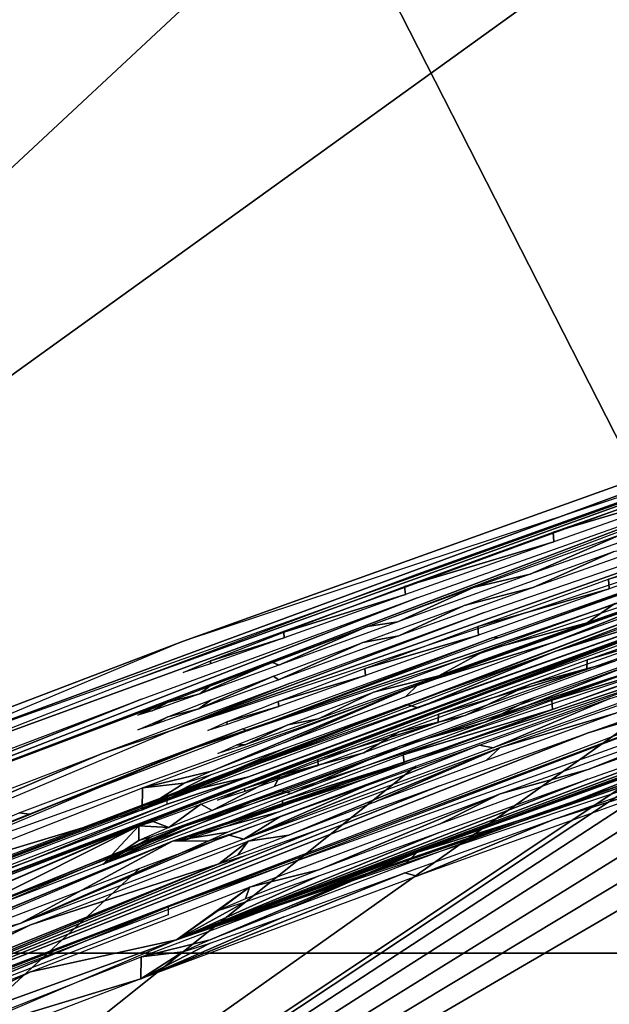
# Model space of a CAD drawing. Header units: millimetres. Extents: x -100 to 100, y -100 to 100.
# Tile 48 of 104: x -8.447 to -7.879, y 21.751 to 22.7. Entities that reach past the tile are written whole.
import ezdxf

# ---------------------------------------------------------------- set-up
doc = ezdxf.new("R2010")
doc.units = ezdxf.units.MM
doc.header["$LTSCALE"] = 52.148148
for name, color, linetype in [('173', 7, 'CONTINUOUS'), ('174', 7, 'CONTINUOUS'), ('175', 7, 'CONTINUOUS'), ('176', 7, 'CONTINUOUS'), ('177', 7, 'CONTINUOUS'), ('208', 7, 'CONTINUOUS'), ('209', 7, 'CONTINUOUS'), ('210', 7, 'CONTINUOUS'), ('211', 7, 'CONTINUOUS'), ('212', 7, 'CONTINUOUS'), ('213', 7, 'CONTINUOUS'), ('214', 7, 'CONTINUOUS'), ('215', 7, 'CONTINUOUS'), ('346', 7, 'CONTINUOUS'), ('65', 7, 'CONTINUOUS'), ('68', 7, 'CONTINUOUS'), ('83', 7, 'CONTINUOUS'), ('94', 7, 'CONTINUOUS'), ('98', 7, 'CONTINUOUS')]:
    doc.layers.add(name, color=color, linetype=linetype)

msp = doc.modelspace()

# ---------------------------------------------------------------- linework, layer by layer
at = {"layer": '173', "color": 251, "linetype": 'Continuous', "true_color": 0x4c4c4c}
for points in [[(-7.93339, 22.20591, -144.11958), (-7.76229, 22.26658, -144.08993), (-7.76236, 22.25668, -145.15785), (-7.93339, 22.20591, -144.11958)], [(-7.93262, 22.19685, -145.12692), (-7.93339, 22.20591, -144.11958), (-7.76236, 22.25668, -145.15785), (-7.93262, 22.19685, -145.12692)], [(-8.0766, 22.15353, -144.19412), (-7.93339, 22.20591, -144.11958), (-7.93262, 22.19685, -145.12692), (-8.0766, 22.15353, -144.19412)], [(-8.07567, 22.14591, -145.05094), (-8.0766, 22.15353, -144.19412), (-7.93262, 22.19685, -145.12692), (-8.07567, 22.14591, -145.05094)], [(-8.19282, 22.1097, -144.31445), (-8.0766, 22.15353, -144.19412), (-8.07567, 22.14591, -145.05094), (-8.19282, 22.1097, -144.31445)], [(-8.19244, 22.10412, -144.92896), (-8.19282, 22.1097, -144.31445), (-8.07567, 22.14591, -145.05094), (-8.19244, 22.10412, -144.92896)], [(-8.26357, 22.08203, -144.45684), (-8.19282, 22.1097, -144.31445), (-8.19244, 22.10412, -144.92896), (-8.26357, 22.08203, -144.45684)], [(-8.26349, 22.07899, -144.78636), (-8.26357, 22.08203, -144.45684), (-8.19244, 22.10412, -144.92896), (-8.26349, 22.07899, -144.78636)], [(-8.28973, 22.07068, -144.62218), (-8.26357, 22.08203, -144.45684), (-8.26349, 22.07899, -144.78636), (-8.28973, 22.07068, -144.62218)]]:
    msp.add_3dface(points, dxfattribs=at)
at = {"layer": '174', "color": 251, "linetype": 'Continuous', "true_color": 0x4c4c4c}
for points in [[(-7.90051, 22.11846, -154.82357), (-7.87389, 22.13732, -153.81317), (-7.72918, 22.17863, -154.85448), (-7.90051, 22.11846, -154.82357)], [(-7.99873, 22.09203, -153.8653), (-7.87389, 22.13732, -153.81317), (-7.90051, 22.11846, -154.82357), (-7.99873, 22.09203, -153.8653)], [(-8.04366, 22.06751, -154.74822), (-7.99873, 22.09203, -153.8653), (-7.90051, 22.11846, -154.82357), (-8.04366, 22.06751, -154.74822)], [(-8.10652, 22.05191, -153.95146), (-7.99873, 22.09203, -153.8653), (-8.04366, 22.06751, -154.74822), (-8.10652, 22.05191, -153.95146)], [(-8.15951, 22.02606, -154.62754), (-8.10652, 22.05191, -153.95146), (-8.04366, 22.06751, -154.74822), (-8.15951, 22.02606, -154.62754)], [(-8.18903, 22.02038, -154.06065), (-8.10652, 22.05191, -153.95146), (-8.15951, 22.02606, -154.62754), (-8.18903, 22.02038, -154.06065)], [(-8.23019, 22.00108, -154.4847), (-8.18903, 22.02038, -154.06065), (-8.15951, 22.02606, -154.62754), (-8.23019, 22.00108, -154.4847)], [(-8.23809, 22.00094, -154.18188), (-8.18903, 22.02038, -154.06065), (-8.23019, 22.00108, -154.4847), (-8.23809, 22.00094, -154.18188)], [(-8.25655, 21.99275, -154.31882), (-8.23809, 22.00094, -154.18188), (-8.23019, 22.00108, -154.4847), (-8.25655, 21.99275, -154.31882)]]:
    msp.add_3dface(points, dxfattribs=at)
at = {"layer": '175', "color": 251, "linetype": 'Continuous', "true_color": 0x4c4c4c}
for points in [[(-7.87992, 22.16076, -151.05061), (-7.73375, 22.2124, -151.02846), (-7.73382, 22.20255, -152.09152), (-7.87992, 22.16076, -151.05061)], [(-7.87952, 22.15147, -152.06871), (-7.87992, 22.16076, -151.05061), (-7.73382, 22.20255, -152.09152), (-7.87952, 22.15147, -152.06871)], [(-8.00599, 22.11504, -151.10313), (-7.87992, 22.16076, -151.05061), (-7.87952, 22.15147, -152.06871), (-8.00599, 22.11504, -151.10313)], [(-8.00533, 22.10681, -152.01538), (-8.00599, 22.11504, -151.10313), (-7.87952, 22.15147, -152.06871), (-8.00533, 22.10681, -152.01538)], [(-8.1149, 22.0745, -151.18983), (-8.00599, 22.11504, -151.10313), (-8.00533, 22.10681, -152.01538), (-8.1149, 22.0745, -151.18983)], [(-8.11424, 22.06788, -151.92782), (-8.1149, 22.0745, -151.18983), (-8.00533, 22.10681, -152.01538), (-8.11424, 22.06788, -151.92782)], [(-8.19824, 22.04267, -151.29928), (-8.1149, 22.0745, -151.18983), (-8.11424, 22.06788, -151.92782), (-8.19824, 22.04267, -151.29928)], [(-8.19776, 22.03803, -151.81712), (-8.19824, 22.04267, -151.29928), (-8.11424, 22.06788, -151.92782), (-8.19776, 22.03803, -151.81712)], [(-8.24764, 22.0231, -151.42001), (-8.19824, 22.04267, -151.29928), (-8.19776, 22.03803, -151.81712), (-8.24764, 22.0231, -151.42001)], [(-8.24737, 22.02065, -151.69436), (-8.24764, 22.0231, -151.42001), (-8.19776, 22.03803, -151.81712), (-8.24737, 22.02065, -151.69436)], [(-8.26603, 22.01494, -151.55585), (-8.24764, 22.0231, -151.42001), (-8.24737, 22.02065, -151.69436), (-8.26603, 22.01494, -151.55585)]]:
    msp.add_3dface(points, dxfattribs=at)
at = {"layer": '176', "color": 251, "linetype": 'Continuous', "true_color": 0x4c4c4c}
for points in [[(-7.90057, 22.08309, -158.63825), (-7.72945, 22.14384, -158.60859), (-7.72953, 22.13394, -159.67651), (-7.90057, 22.08309, -158.63825)], [(-7.90088, 22.07365, -159.64559), (-7.90057, 22.08309, -158.63825), (-7.72953, 22.13394, -159.67651), (-7.90088, 22.07365, -159.64559)], [(-8.04378, 22.03064, -158.71279), (-7.90057, 22.08309, -158.63825), (-7.90088, 22.07365, -159.64559), (-8.04378, 22.03064, -158.71279)], [(-8.04403, 22.02258, -159.57023), (-8.04378, 22.03064, -158.71279), (-7.90088, 22.07365, -159.64559), (-8.04403, 22.02258, -159.57023)], [(-8.15999, 21.98674, -158.83312), (-8.04378, 22.03064, -158.71279), (-8.04403, 22.02258, -159.57023), (-8.15999, 21.98674, -158.83312)], [(-8.15987, 21.98105, -159.44954), (-8.15999, 21.98674, -158.83312), (-8.04403, 22.02258, -159.57023), (-8.15987, 21.98105, -159.44954)], [(-8.23073, 21.95903, -158.97551), (-8.15999, 21.98674, -158.83312), (-8.15987, 21.98105, -159.44954), (-8.23073, 21.95903, -158.97551)], [(-8.23054, 21.95601, -159.3067), (-8.23073, 21.95903, -158.97551), (-8.15987, 21.98105, -159.44954), (-8.23054, 21.95601, -159.3067)], [(-8.25689, 21.94767, -159.14084), (-8.23073, 21.95903, -158.97551), (-8.23054, 21.95601, -159.3067), (-8.25689, 21.94767, -159.14084)]]:
    msp.add_3dface(points, dxfattribs=at)
at = {"layer": '177', "color": 251, "linetype": 'Continuous', "true_color": 0x4c4c4c}
for points in [[(-7.9347, 22.04419, -161.51275), (-7.76353, 22.10533, -161.48307), (-7.76361, 22.09543, -162.55098), (-7.9347, 22.04419, -161.51275)], [(-7.93393, 22.03513, -162.52002), (-7.9347, 22.04419, -161.51275), (-7.76361, 22.09543, -162.55098), (-7.93393, 22.03513, -162.52002)], [(-8.07793, 21.99142, -161.58732), (-7.9347, 22.04419, -161.51275), (-7.93393, 22.03513, -162.52002), (-8.07793, 21.99142, -161.58732)], [(-8.07699, 21.9838, -162.44401), (-8.07793, 21.99142, -161.58732), (-7.93393, 22.03513, -162.52002), (-8.07699, 21.9838, -162.44401)], [(-8.19411, 21.94727, -161.70767), (-8.07793, 21.99142, -161.58732), (-8.07699, 21.9838, -162.44401), (-8.19411, 21.94727, -161.70767)], [(-8.19373, 21.94169, -162.32199), (-8.19411, 21.94727, -161.70767), (-8.07699, 21.9838, -162.44401), (-8.19373, 21.94169, -162.32199)], [(-8.26483, 21.91941, -161.85003), (-8.19411, 21.94727, -161.70767), (-8.19373, 21.94169, -162.32199), (-8.26483, 21.91941, -161.85003)], [(-8.26475, 21.91637, -162.17941), (-8.26483, 21.91941, -161.85003), (-8.19373, 21.94169, -162.32199), (-8.26475, 21.91637, -162.17941)], [(-8.29095, 21.908, -162.01531), (-8.26483, 21.91941, -161.85003), (-8.26475, 21.91637, -162.17941), (-8.29095, 21.908, -162.01531)]]:
    msp.add_3dface(points, dxfattribs=at)
at = {"layer": '208', "color": 251, "linetype": 'Continuous', "true_color": 0x4c4c4c}
for points in [[(-7.76131, 22.16777, -143.35603), (-7.9325, 22.10002, -144.11868), (-8.06322, 22.05937, -143.39666), (-7.76131, 22.16777, -143.35603)], [(-7.76137, 22.16097, -144.08901), (-7.9325, 22.10002, -144.11868), (-7.76131, 22.16777, -143.35603), (-7.76137, 22.16097, -144.08901)], [(-7.93173, 22.09095, -145.12598), (-7.76144, 22.15107, -145.15692), (-7.76149, 22.14428, -145.8899), (-7.93173, 22.09095, -145.12598)], [(-8.06347, 22.03651, -145.84731), (-7.93173, 22.09095, -145.12598), (-7.76149, 22.14428, -145.8899), (-8.06347, 22.03651, -145.84731)], [(-7.9325, 22.10002, -144.11868), (-8.07572, 22.04739, -144.19323), (-8.06322, 22.05937, -143.39666), (-7.9325, 22.10002, -144.11868)], [(-8.07479, 22.03977, -145.04998), (-7.93173, 22.09095, -145.12598), (-8.06347, 22.03651, -145.84731), (-8.07479, 22.03977, -145.04998)], [(-8.06322, 22.05937, -143.39666), (-8.26265, 21.97557, -144.45594), (-8.32893, 21.95955, -143.49055), (-8.06322, 22.05937, -143.39666)], [(-8.19192, 22.00336, -144.31357), (-8.26265, 21.97557, -144.45594), (-8.06322, 22.05937, -143.39666), (-8.19192, 22.00336, -144.31357)], [(-8.07572, 22.04739, -144.19323), (-8.19192, 22.00336, -144.31357), (-8.06322, 22.05937, -143.39666), (-8.07572, 22.04739, -144.19323)], [(-8.19154, 21.99778, -144.92798), (-8.07479, 22.03977, -145.04998), (-8.3292, 21.93834, -145.75163), (-8.19154, 21.99778, -144.92798)], [(-8.3292, 21.93834, -145.75163), (-8.07479, 22.03977, -145.04998), (-8.06347, 22.03651, -145.84731), (-8.3292, 21.93834, -145.75163)], [(-8.26258, 21.97253, -144.78539), (-8.19154, 21.99778, -144.92798), (-8.3292, 21.93834, -145.75163), (-8.26258, 21.97253, -144.78539)], [(-8.2888, 21.96418, -144.62125), (-8.26258, 21.97253, -144.78539), (-8.3292, 21.93834, -145.75163), (-8.2888, 21.96418, -144.62125)], [(-8.26265, 21.97557, -144.45594), (-8.2888, 21.96418, -144.62125), (-8.32893, 21.95955, -143.49055), (-8.26265, 21.97557, -144.45594)], [(-8.32893, 21.95955, -143.49055), (-8.3292, 21.93834, -145.75163), (-8.56191, 21.86835, -143.64177), (-8.32893, 21.95955, -143.49055)], [(-8.2888, 21.96418, -144.62125), (-8.3292, 21.93834, -145.75163), (-8.32893, 21.95955, -143.49055), (-8.2888, 21.96418, -144.62125)], [(-8.3292, 21.93834, -145.75163), (-8.56216, 21.8499, -145.59874), (-8.56191, 21.86835, -143.64177), (-8.3292, 21.93834, -145.75163)]]:
    msp.add_3dface(points, dxfattribs=at)
at = {"layer": '209', "color": 251, "linetype": 'Continuous', "true_color": 0x4c4c4c}
for points in [[(-7.72813, 22.08986, -153.0381), (-7.873, 22.03147, -153.81227), (-7.98442, 21.99833, -153.0585), (-7.72813, 22.08986, -153.0381)], [(-7.89962, 22.01257, -154.82263), (-7.72826, 22.07303, -154.85356), (-7.73946, 22.06121, -155.70785), (-7.89962, 22.01257, -154.82263)], [(-8.92808, 21.60757, -155.7038), (-7.89962, 22.01257, -154.82263), (-7.73946, 22.06121, -155.70785), (-8.92808, 21.60757, -155.7038)], [(-7.873, 22.03147, -153.81227), (-7.99785, 21.98597, -153.8644), (-7.98442, 21.99833, -153.0585), (-7.873, 22.03147, -153.81227)], [(-8.04278, 21.96137, -154.74726), (-7.89962, 22.01257, -154.82263), (-8.92808, 21.60757, -155.7038), (-8.04278, 21.96137, -154.74726)], [(-7.98442, 21.99833, -153.0585), (-8.18813, 21.914, -154.05977), (-8.22726, 21.90808, -153.1217), (-7.98442, 21.99833, -153.0585)], [(-8.10563, 21.94566, -153.95057), (-8.18813, 21.914, -154.05977), (-7.98442, 21.99833, -153.0585), (-8.10563, 21.94566, -153.95057)], [(-7.99785, 21.98597, -153.8644), (-8.10563, 21.94566, -153.95057), (-7.98442, 21.99833, -153.0585), (-7.99785, 21.98597, -153.8644)], [(-8.15861, 21.91973, -154.62657), (-8.04278, 21.96137, -154.74726), (-8.92808, 21.60757, -155.7038), (-8.15861, 21.91973, -154.62657)], [(-8.22928, 21.89463, -154.48374), (-8.15861, 21.91973, -154.62657), (-8.92808, 21.60757, -155.7038), (-8.22928, 21.89463, -154.48374)], [(-8.18813, 21.914, -154.05977), (-8.23718, 21.89448, -154.18099), (-8.22726, 21.90808, -153.1217), (-8.18813, 21.914, -154.05977)], [(-8.22726, 21.90808, -153.1217), (-8.25562, 21.88626, -154.31789), (-8.43684, 21.8273, -153.22087), (-8.22726, 21.90808, -153.1217)], [(-8.23718, 21.89448, -154.18099), (-8.25562, 21.88626, -154.31789), (-8.22726, 21.90808, -153.1217), (-8.23718, 21.89448, -154.18099)], [(-8.25562, 21.88626, -154.31789), (-8.22928, 21.89463, -154.48374), (-8.92808, 21.60757, -155.7038), (-8.25562, 21.88626, -154.31789)], [(-8.58461, 21.75345, -154.94294), (-8.25562, 21.88626, -154.31789), (-8.92808, 21.60757, -155.7038), (-8.58461, 21.75345, -154.94294)], [(-8.43684, 21.8273, -153.22087), (-8.25562, 21.88626, -154.31789), (-8.58461, 21.75345, -154.94294), (-8.43684, 21.8273, -153.22087)], [(-8.6232, 21.75304, -153.36035), (-8.43684, 21.8273, -153.22087), (-8.58461, 21.75345, -154.94294), (-8.6232, 21.75304, -153.36035)]]:
    msp.add_3dface(points, dxfattribs=at)
at = {"layer": '210', "color": 251, "linetype": 'Continuous', "true_color": 0x4c4c4c}
for points in [[(-6.53237, 22.49848, -150.1815), (-8.00511, 22.00898, -151.10223), (-8.30025, 21.90802, -150.17622), (-6.53237, 22.49848, -150.1815)], [(-7.87903, 22.05492, -151.0497), (-8.00511, 22.00898, -151.10223), (-6.53237, 22.49848, -150.1815), (-7.87903, 22.05492, -151.0497)], [(-7.99105, 21.99807, -152.8276), (-7.87863, 22.04563, -152.06778), (-7.73293, 22.08994, -152.84785), (-7.99105, 21.99807, -152.8276)], [(-8.00445, 22.00075, -152.01442), (-7.87863, 22.04563, -152.06778), (-7.99105, 21.99807, -152.8276), (-8.00445, 22.00075, -152.01442)], [(-8.00511, 22.00898, -151.10223), (-8.11401, 21.96826, -151.18895), (-8.30025, 21.90802, -150.17622), (-8.00511, 22.00898, -151.10223)], [(-8.11336, 21.96164, -151.92685), (-8.00445, 22.00075, -152.01442), (-8.23132, 21.9099, -152.76371), (-8.11336, 21.96164, -151.92685)], [(-8.23132, 21.9099, -152.76371), (-8.00445, 22.00075, -152.01442), (-7.99105, 21.99807, -152.8276), (-8.23132, 21.9099, -152.76371)], [(-8.11401, 21.96826, -151.18895), (-8.19734, 21.93628, -151.2984), (-8.30025, 21.90802, -150.17622), (-8.11401, 21.96826, -151.18895)], [(-8.19685, 21.93164, -151.81614), (-8.11336, 21.96164, -151.92685), (-8.23132, 21.9099, -152.76371), (-8.19685, 21.93164, -151.81614)], [(-8.19734, 21.93628, -151.2984), (-8.24673, 21.91664, -151.41911), (-8.30025, 21.90802, -150.17622), (-8.19734, 21.93628, -151.2984)], [(-8.24645, 21.91418, -151.6934), (-8.19685, 21.93164, -151.81614), (-8.23132, 21.9099, -152.76371), (-8.24645, 21.91418, -151.6934)], [(-8.2651, 21.90845, -151.55492), (-8.24645, 21.91418, -151.6934), (-8.44686, 21.82866, -152.66107), (-8.2651, 21.90845, -151.55492)], [(-8.44686, 21.82866, -152.66107), (-8.24645, 21.91418, -151.6934), (-8.23132, 21.9099, -152.76371), (-8.44686, 21.82866, -152.66107)], [(-8.24673, 21.91664, -151.41911), (-8.2651, 21.90845, -151.55492), (-8.30025, 21.90802, -150.17622), (-8.24673, 21.91664, -151.41911)], [(-10.0156, 21.17891, -150.16972), (-8.30025, 21.90802, -150.17622), (-9.30754, 21.49217, -150.93953), (-10.0156, 21.17891, -150.16972)], [(-9.30754, 21.49217, -150.93953), (-8.30025, 21.90802, -150.17622), (-8.58917, 21.78919, -150.94218), (-9.30754, 21.49217, -150.93953)], [(-8.58917, 21.78919, -150.94218), (-8.30025, 21.90802, -150.17622), (-8.44686, 21.82866, -152.66107), (-8.58917, 21.78919, -150.94218)], [(-8.30025, 21.90802, -150.17622), (-8.2651, 21.90845, -151.55492), (-8.44686, 21.82866, -152.66107), (-8.30025, 21.90802, -150.17622)], [(-8.63161, 21.75757, -152.52318), (-8.58917, 21.78919, -150.94218), (-8.44686, 21.82866, -152.66107), (-8.63161, 21.75757, -152.52318)]]:
    msp.add_3dface(points, dxfattribs=at)
at = {"layer": '211', "color": 251, "linetype": 'Continuous', "true_color": 0x4c4c4c}
for points in [[(-6.52828, 22.40568, -160.52366), (-8.29635, 21.81296, -160.51835), (-6.69786, 22.36251, -159.76111), (-6.52828, 22.40568, -160.52366)], [(-6.69786, 22.36251, -159.76111), (-8.29635, 21.81296, -160.51835), (-6.86711, 22.31113, -159.76065), (-6.69786, 22.36251, -159.76111)], [(-8.29635, 21.81296, -160.51835), (-7.29404, 22.17806, -159.45195), (-6.86711, 22.31113, -159.76065), (-8.29635, 21.81296, -160.51835)], [(-7.41057, 22.13829, -159.57159), (-7.29404, 22.17806, -159.45195), (-8.29635, 21.81296, -160.51835), (-7.41057, 22.13829, -159.57159)], [(-7.55528, 22.08864, -159.64585), (-7.41057, 22.13829, -159.57159), (-8.29635, 21.81296, -160.51835), (-7.55528, 22.08864, -159.64585)], [(-7.72861, 22.02832, -159.67558), (-7.55528, 22.08864, -159.64585), (-8.29635, 21.81296, -160.51835), (-7.72861, 22.02832, -159.67558)], [(-7.72848, 22.04524, -157.85042), (-7.89967, 21.97718, -158.63734), (-7.98453, 21.95361, -157.87075), (-7.72848, 22.04524, -157.85042)], [(-7.72853, 22.03822, -158.60767), (-7.89967, 21.97718, -158.63734), (-7.72848, 22.04524, -157.85042), (-7.72853, 22.03822, -158.60767)], [(-7.89999, 21.96773, -159.64465), (-7.72861, 22.02832, -159.67558), (-8.29635, 21.81296, -160.51835), (-7.89999, 21.96773, -159.64465)], [(-7.89967, 21.97718, -158.63734), (-8.0429, 21.92448, -158.7119), (-7.98453, 21.95361, -157.87075), (-7.89967, 21.97718, -158.63734)], [(-8.04315, 21.91642, -159.56927), (-7.89999, 21.96773, -159.64465), (-8.29635, 21.81296, -160.51835), (-8.04315, 21.91642, -159.56927)], [(-7.98453, 21.95361, -157.87075), (-8.15909, 21.88038, -158.83224), (-8.22606, 21.86367, -157.93347), (-7.98453, 21.95361, -157.87075)], [(-8.0429, 21.92448, -158.7119), (-8.15909, 21.88038, -158.83224), (-7.98453, 21.95361, -157.87075), (-8.0429, 21.92448, -158.7119)], [(-8.15898, 21.87468, -159.44856), (-8.04315, 21.91642, -159.56927), (-8.29635, 21.81296, -160.51835), (-8.15898, 21.87468, -159.44856)], [(-8.22963, 21.84953, -159.30573), (-8.15898, 21.87468, -159.44856), (-8.29635, 21.81296, -160.51835), (-8.22963, 21.84953, -159.30573)], [(-8.15909, 21.88038, -158.83224), (-8.22982, 21.85255, -158.9746), (-8.22606, 21.86367, -157.93347), (-8.15909, 21.88038, -158.83224)], [(-8.43689, 21.78226, -158.03306), (-8.22606, 21.86367, -157.93347), (-8.29635, 21.81296, -160.51835), (-8.43689, 21.78226, -158.03306)], [(-8.22606, 21.86367, -157.93347), (-8.25596, 21.84115, -159.13989), (-8.29635, 21.81296, -160.51835), (-8.22606, 21.86367, -157.93347)], [(-8.22982, 21.85255, -158.9746), (-8.25596, 21.84115, -159.13989), (-8.22606, 21.86367, -157.93347), (-8.22982, 21.85255, -158.9746)], [(-8.25596, 21.84115, -159.13989), (-8.22963, 21.84953, -159.30573), (-8.29635, 21.81296, -160.51835), (-8.25596, 21.84115, -159.13989)], [(-10.01147, 21.08099, -160.51183), (-8.58495, 21.70816, -159.75525), (-8.29635, 21.81296, -160.51835), (-10.01147, 21.08099, -160.51183)], [(-8.58495, 21.70816, -159.75525), (-8.43689, 21.78226, -158.03306), (-8.29635, 21.81296, -160.51835), (-8.58495, 21.70816, -159.75525)], [(-8.62354, 21.70773, -158.17266), (-8.43689, 21.78226, -158.03306), (-8.58495, 21.70816, -159.75525), (-8.62354, 21.70773, -158.17266)]]:
    msp.add_3dface(points, dxfattribs=at)
at = {"layer": '212', "color": 251, "linetype": 'Continuous', "true_color": 0x4c4c4c}
for points in [[(-7.76255, 22.00645, -160.74917), (-7.93381, 21.93821, -161.51184), (-8.06461, 21.89718, -160.78986), (-7.76255, 22.00645, -160.74917)], [(-7.76261, 21.99964, -161.48215), (-7.93381, 21.93821, -161.51184), (-7.76255, 22.00645, -160.74917), (-7.76261, 21.99964, -161.48215)], [(-7.93304, 21.92914, -162.51908), (-7.76268, 21.98973, -162.55006), (-7.76273, 21.98293, -163.28304), (-7.93304, 21.92914, -162.51908)], [(-8.06485, 21.8743, -163.24037), (-7.93304, 21.92914, -162.51908), (-7.76273, 21.98293, -163.28304), (-8.06485, 21.8743, -163.24037)], [(-7.93381, 21.93821, -161.51184), (-8.07705, 21.88518, -161.58642), (-8.06461, 21.89718, -160.78986), (-7.93381, 21.93821, -161.51184)], [(-8.07611, 21.87756, -162.44305), (-7.93304, 21.92914, -162.51908), (-8.06485, 21.8743, -163.24037), (-8.07611, 21.87756, -162.44305)], [(-8.06461, 21.89718, -160.78986), (-8.26391, 21.81286, -161.84914), (-8.33039, 21.79657, -160.8838), (-8.06461, 21.89718, -160.78986)], [(-8.19321, 21.84084, -161.70679), (-8.26391, 21.81286, -161.84914), (-8.06461, 21.89718, -160.78986), (-8.19321, 21.84084, -161.70679)], [(-8.07705, 21.88518, -161.58642), (-8.19321, 21.84084, -161.70679), (-8.06461, 21.89718, -160.78986), (-8.07705, 21.88518, -161.58642)], [(-8.19283, 21.83525, -162.32102), (-8.07611, 21.87756, -162.44305), (-8.33064, 21.77535, -163.14463), (-8.19283, 21.83525, -162.32102)], [(-8.33064, 21.77535, -163.14463), (-8.07611, 21.87756, -162.44305), (-8.06485, 21.8743, -163.24037), (-8.33064, 21.77535, -163.14463)], [(-8.26384, 21.80981, -162.17845), (-8.19283, 21.83525, -162.32102), (-8.33064, 21.77535, -163.14463), (-8.26384, 21.80981, -162.17845)], [(-8.29002, 21.8014, -162.01438), (-8.26384, 21.80981, -162.17845), (-8.33064, 21.77535, -163.14463), (-8.29002, 21.8014, -162.01438)], [(-8.26391, 21.81286, -161.84914), (-8.29002, 21.8014, -162.01438), (-8.33039, 21.79657, -160.8838), (-8.26391, 21.81286, -161.84914)], [(-8.29002, 21.8014, -162.01438), (-8.33064, 21.77535, -163.14463), (-8.33039, 21.79657, -160.8838), (-8.29002, 21.8014, -162.01438)], [(-8.33039, 21.79657, -160.8838), (-8.33064, 21.77535, -163.14463), (-8.56337, 21.70468, -161.03508), (-8.33039, 21.79657, -160.8838)], [(-8.33064, 21.77535, -163.14463), (-8.56361, 21.68623, -162.99168), (-8.56337, 21.70468, -161.03508), (-8.33064, 21.77535, -163.14463)]]:
    msp.add_3dface(points, dxfattribs=at)
at = {"layer": '213', "color": 251, "linetype": 'Continuous', "true_color": 0x4c4c4c}
for points in [[(-8.30417, 21.8449, -156.7797), (-7.72979, 22.06149, -156.04374), (-7.41727, 22.16172, -156.78253), (-8.30417, 21.8449, -156.7797)], [(-8.91843, 21.60839, -156.0397), (-7.72979, 22.06149, -156.04374), (-8.30417, 21.8449, -156.7797), (-8.91843, 21.60839, -156.0397)], [(-8.61224, 21.71741, -157.61841), (-8.91843, 21.60839, -156.0397), (-8.30417, 21.8449, -156.7797), (-8.61224, 21.71741, -157.61841)], [(-8.30423, 21.83704, -157.61947), (-8.61224, 21.71741, -157.61841), (-8.30417, 21.8449, -156.7797), (-8.30423, 21.83704, -157.61947)]]:
    msp.add_3dface(points, dxfattribs=at)
at = {"layer": '214', "color": 251, "linetype": 'Continuous', "true_color": 0x4c4c4c}
for points in [[(-7.26476, 22.27562, -149.87274), (-7.99888, 22.02268, -149.87048), (-7.81495, 22.0954, -149.13809), (-7.26476, 22.27562, -149.87274)], [(-8.91773, 21.70239, -146.11019), (-7.73137, 22.15274, -146.11421), (-8.74394, 21.76604, -146.84865), (-8.91773, 21.70239, -146.11019)], [(-8.74394, 21.76604, -146.84865), (-7.73137, 22.15274, -146.11421), (-8.56953, 21.83529, -146.84927), (-8.74394, 21.76604, -146.84865)], [(-8.56953, 21.83529, -146.84927), (-7.73137, 22.15274, -146.11421), (-8.30348, 21.93553, -147.09775), (-8.56953, 21.83529, -146.84927)], [(-8.30348, 21.93553, -147.09775), (-7.73137, 22.15274, -146.11421), (-8.26275, 21.95155, -147.02793), (-8.30348, 21.93553, -147.09775)], [(-8.26275, 21.95155, -147.02793), (-7.73137, 22.15274, -146.11421), (-8.20301, 21.97448, -146.9703), (-8.26275, 21.95155, -147.02793)], [(-8.20301, 21.97448, -146.9703), (-7.73137, 22.15274, -146.11421), (-8.11169, 22.00885, -146.91778), (-8.20301, 21.97448, -146.9703)], [(-8.11169, 22.00885, -146.91778), (-7.73137, 22.15274, -146.11421), (-8.00907, 22.04673, -146.88225), (-8.11169, 22.00885, -146.91778)], [(-8.00907, 22.04673, -146.88225), (-7.73137, 22.15274, -146.11421), (-7.86473, 22.09885, -146.85806), (-8.00907, 22.04673, -146.88225)], [(-7.81969, 22.10775, -147.62358), (-7.87384, 22.08158, -148.37228), (-7.95453, 22.05966, -147.61573), (-7.81969, 22.10775, -147.62358)], [(-7.81495, 22.0954, -149.13809), (-7.99888, 22.02268, -149.87048), (-7.95181, 22.0466, -149.1299), (-7.81495, 22.0954, -149.13809)], [(-7.87384, 22.08158, -148.37228), (-8.01813, 22.02939, -148.39475), (-7.95453, 22.05966, -147.61573), (-7.87384, 22.08158, -148.37228)], [(-7.95453, 22.05966, -147.61573), (-8.01813, 22.02939, -148.39475), (-8.08196, 22.01353, -147.58984), (-7.95453, 22.05966, -147.61573)], [(-7.95181, 22.0466, -149.1299), (-7.99888, 22.02268, -149.87048), (-8.0811, 21.99979, -149.10252), (-7.95181, 22.0466, -149.1299)], [(-8.01813, 22.02939, -148.39475), (-8.11581, 21.99329, -148.42715), (-8.08196, 22.01353, -147.58984), (-8.01813, 22.02939, -148.39475)], [(-7.99888, 22.02268, -149.87048), (-8.18586, 21.95395, -149.8621), (-8.0811, 21.99979, -149.10252), (-7.99888, 22.02268, -149.87048)], [(-8.08196, 22.01353, -147.58984), (-8.11581, 21.99329, -148.42715), (-8.19667, 21.97155, -147.53917), (-8.08196, 22.01353, -147.58984)], [(-8.0811, 21.99979, -149.10252), (-8.18586, 21.95395, -149.8621), (-8.19719, 21.95729, -149.04948), (-8.0811, 21.99979, -149.10252)], [(-8.11581, 21.99329, -148.42715), (-8.20174, 21.96092, -148.47698), (-8.19667, 21.97155, -147.53917), (-8.11581, 21.99329, -148.42715)], [(-8.19667, 21.97155, -147.53917), (-8.262, 21.93777, -148.53633), (-8.27282, 21.94364, -147.46995), (-8.19667, 21.97155, -147.53917)], [(-8.20174, 21.96092, -148.47698), (-8.262, 21.93777, -148.53633), (-8.19667, 21.97155, -147.53917), (-8.20174, 21.96092, -148.47698)], [(-8.18586, 21.95395, -149.8621), (-8.3669, 21.88582, -149.8372), (-8.19719, 21.95729, -149.04948), (-8.18586, 21.95395, -149.8621)], [(-8.19719, 21.95729, -149.04948), (-8.3669, 21.88582, -149.8372), (-8.2739, 21.92916, -148.97845), (-8.19719, 21.95729, -149.04948)], [(-8.27282, 21.94364, -147.46995), (-8.30359, 21.9214, -148.60739), (-8.31864, 21.9272, -147.3747), (-8.27282, 21.94364, -147.46995)], [(-8.262, 21.93777, -148.53633), (-8.30359, 21.9214, -148.60739), (-8.27282, 21.94364, -147.46995), (-8.262, 21.93777, -148.53633)], [(-8.32538, 21.92649, -147.17714), (-8.56953, 21.83529, -146.84927), (-8.30348, 21.93553, -147.09775), (-8.32538, 21.92649, -147.17714)], [(-8.54545, 21.8314, -148.27162), (-8.56953, 21.83529, -146.84927), (-8.32538, 21.92649, -147.17714), (-8.54545, 21.8314, -148.27162)], [(-8.33252, 21.92297, -147.26269), (-8.54545, 21.8314, -148.27162), (-8.32538, 21.92649, -147.17714), (-8.33252, 21.92297, -147.26269)], [(-8.53323, 21.82197, -149.78789), (-8.54545, 21.8314, -148.27162), (-8.33252, 21.92297, -147.26269), (-8.53323, 21.82197, -149.78789)], [(-8.3669, 21.88582, -149.8372), (-8.53323, 21.82197, -149.78789), (-8.33252, 21.92297, -147.26269), (-8.3669, 21.88582, -149.8372)], [(-8.2739, 21.92916, -148.97845), (-8.3669, 21.88582, -149.8372), (-8.31921, 21.91292, -148.88118), (-8.2739, 21.92916, -148.97845)], [(-8.33263, 21.90888, -148.76748), (-8.3669, 21.88582, -149.8372), (-8.33252, 21.92297, -147.26269), (-8.33263, 21.90888, -148.76748)], [(-8.30359, 21.9214, -148.60739), (-8.33263, 21.90888, -148.76748), (-8.33252, 21.92297, -147.26269), (-8.30359, 21.9214, -148.60739)], [(-8.31864, 21.9272, -147.3747), (-8.30359, 21.9214, -148.60739), (-8.33252, 21.92297, -147.26269), (-8.31864, 21.9272, -147.3747)], [(-8.31921, 21.91292, -148.88118), (-8.3669, 21.88582, -149.8372), (-8.33263, 21.90888, -148.76748), (-8.31921, 21.91292, -148.88118)]]:
    msp.add_3dface(points, dxfattribs=at)
at = {"layer": '215', "color": 251, "linetype": 'Continuous', "true_color": 0x4c4c4c}
for points in [[(-8.28971, 21.99413, -141.3729), (-6.52205, 22.58145, -141.37816), (-7.21919, 22.36092, -142.18689), (-8.28971, 21.99413, -141.3729)], [(-8.62984, 21.85532, -142.18237), (-8.28971, 21.99413, -141.3729), (-7.21919, 22.36092, -142.18689), (-8.62984, 21.85532, -142.18237)], [(-10.00534, 21.26869, -141.36643), (-8.28971, 21.99413, -141.3729), (-8.62984, 21.85532, -142.18237), (-10.00534, 21.26869, -141.36643)]]:
    msp.add_3dface(points, dxfattribs=at)
at = {"layer": '346', "color": 251, "linetype": 'Continuous', "true_color": 0x4c4c4c}
for points in [[(86.72343, 23.86501, -106.6), (88.13321, 17.98767, -106.6), (-86.75664, 23.74452, -106.6), (86.72343, 23.86501, -106.6)], [(-86.75664, 23.74452, -106.6), (88.13321, 17.98767, -106.6), (-88.15273, 17.89107, -106.6), (-86.75664, 23.74452, -106.6)]]:
    msp.add_3dface(points, dxfattribs=at)
at = {"layer": '65', "color": 251, "linetype": 'Continuous', "true_color": 0x4c4c4c}
for points in [[(-8.73148, 23.0207, -120), (11.44296, 21.80006, -120), (-11.44296, 21.80006, -120), (-8.73148, 23.0207, -120)], [(8.73148, 23.0207, -120), (11.44296, 21.80006, -120), (-8.73148, 23.0207, -120), (8.73148, 23.0207, -120)], [(-11.44296, 21.80006, -120), (13.98637, 20.26229, -120), (-13.98637, 20.26229, -120), (-11.44296, 21.80006, -120)], [(11.44296, 21.80006, -120), (13.98637, 20.26229, -120), (-11.44296, 21.80006, -120), (11.44296, 21.80006, -120)]]:
    msp.add_3dface(points, dxfattribs=at)
at = {"layer": '68', "color": 251, "linetype": 'Continuous', "true_color": 0x4c4c4c}
for points in [[(-9.27602, 38.6374, -103.31733), (-3.10653, 19.61386, -103.07925), (-6.21597, 39.24608, -103.31733), (-9.27602, 38.6374, -103.31733)], [(-12.27888, 37.7905, -103.31733), (-4.63584, 19.30966, -103.07925), (-9.27602, 38.6374, -103.31733), (-12.27888, 37.7905, -103.31733)], [(-4.63584, 19.30966, -103.07925), (-3.10653, 19.61386, -103.07925), (-9.27602, 38.6374, -103.31733), (-4.63584, 19.30966, -103.07925)], [(-15.20604, 36.71062, -103.31733), (-6.13657, 18.88641, -103.07925), (-12.27888, 37.7905, -103.31733), (-15.20604, 36.71062, -103.31733)], [(-6.13657, 18.88641, -103.07925), (-4.63584, 19.30966, -103.07925), (-12.27888, 37.7905, -103.31733), (-6.13657, 18.88641, -103.07925)], [(-18.03944, 35.4044, -103.31733), (-7.59946, 18.34672, -103.07925), (-15.20604, 36.71062, -103.31733), (-18.03944, 35.4044, -103.31733)], [(-7.59946, 18.34672, -103.07925), (-6.13657, 18.88641, -103.07925), (-15.20604, 36.71062, -103.31733), (-7.59946, 18.34672, -103.07925)], [(-9.0155, 17.69392, -103.07925), (-7.59946, 18.34672, -103.07925), (-18.03944, 35.4044, -103.31733), (-9.0155, 17.69392, -103.07925)]]:
    msp.add_3dface(points, dxfattribs=at)
at = {"layer": '83', "color": 251, "linetype": 'Continuous', "true_color": 0x4c4c4c}
for points in [[(-6.94335, 22.58411, -138.7), (-9.39865, 21.67776, -138.7), (-3.94739, 25.60623, -138.7), (-6.94335, 22.58411, -138.7)], [(-3.94739, 25.60623, -138.7), (-9.39865, 21.67776, -138.7), (-5.48577, 25.32717, -138.7), (-3.94739, 25.60623, -138.7)], [(-5.48577, 25.32717, -138.7), (-9.39865, 21.67776, -138.7), (-6.98683, 24.95845, -138.7), (-5.48577, 25.32717, -138.7)], [(-9.39865, 21.67776, -138.7), (-11.75233, 20.49739, -138.7), (-6.98683, 24.95845, -138.7), (-9.39865, 21.67776, -138.7)], [(-6.98683, 24.95845, -138.7), (-11.75233, 20.49739, -138.7), (-8.44949, 24.5069, -138.7), (-6.98683, 24.95845, -138.7)]]:
    msp.add_3dface(points, dxfattribs=at)
at = {"layer": '94', "color": 251, "linetype": 'Continuous', "true_color": 0x4c4c4c}
for points in [[(-6.94335, 22.58411, -138.7), (-6.52295, 22.68526, -141.37906), (-8.2904, 22.10071, -141.37383), (-6.94335, 22.58411, -138.7)], [(-6.53328, 22.60233, -150.18241), (-8.30093, 22.01467, -150.17715), (-7.26564, 22.38049, -149.87366), (-6.53328, 22.60233, -150.18241)], [(-9.39865, 21.67776, -138.7), (-6.94335, 22.58411, -138.7), (-8.2904, 22.10071, -141.37383), (-9.39865, 21.67776, -138.7)], [(-8.29703, 21.91966, -160.51928), (-6.52919, 22.50955, -160.52457), (-8.06545, 22.0034, -160.79075), (-8.29703, 21.91966, -160.51928)], [(-8.06545, 22.0034, -160.79075), (-6.52919, 22.50955, -160.52457), (-7.76348, 22.11213, -160.75009), (-8.06545, 22.0034, -160.79075)], [(-7.22011, 22.46568, -142.1878), (-8.56273, 21.97538, -143.64261), (-8.6306, 21.96249, -142.1833), (-7.22011, 22.46568, -142.1878)], [(-8.32975, 22.06615, -143.49142), (-8.56273, 21.97538, -143.64261), (-7.22011, 22.46568, -142.1878), (-8.32975, 22.06615, -143.49142)], [(-8.06407, 22.1655, -143.39756), (-8.32975, 22.06615, -143.49142), (-7.22011, 22.46568, -142.1878), (-8.06407, 22.1655, -143.39756)], [(-7.76224, 22.27337, -143.35695), (-8.06407, 22.1655, -143.39756), (-7.22011, 22.46568, -142.1878), (-7.76224, 22.27337, -143.35695)], [(-7.26564, 22.38049, -149.87366), (-8.30093, 22.01467, -150.17715), (-7.9998, 22.12871, -149.87141), (-7.26564, 22.38049, -149.87366)], [(-7.21227, 22.26385, -164.47297), (-7.06683, 22.31024, -164.49566), (-9.24098, 21.0423, -212.7), (-7.21227, 22.26385, -164.47297)], [(-9.24098, 21.0423, -212.7), (-7.06683, 22.31024, -164.49566), (-6.87965, 21.92816, -212.7), (-9.24098, 21.0423, -212.7)], [(-7.33799, 22.22322, -164.42002), (-7.21227, 22.26385, -164.47297), (-9.24098, 21.0423, -212.7), (-7.33799, 22.22322, -164.42002)], [(-7.41813, 22.26685, -156.78345), (-8.22699, 21.97013, -157.9344), (-8.3051, 21.95149, -156.78063), (-7.41813, 22.26685, -156.78345)], [(-7.98545, 22.05965, -157.87168), (-8.22699, 21.97013, -157.9344), (-7.41813, 22.26685, -156.78345), (-7.98545, 22.05965, -157.87168)], [(-7.7294, 22.15086, -157.85134), (-7.98545, 22.05965, -157.87168), (-7.41813, 22.26685, -156.78345), (-7.7294, 22.15086, -157.85134)], [(-7.73218, 22.25834, -146.11513), (-8.91867, 21.81007, -146.11113), (-7.76242, 22.24989, -145.89082), (-7.73218, 22.25834, -146.11513)], [(-7.76242, 22.24989, -145.89082), (-8.91867, 21.81007, -146.11113), (-8.06433, 22.14264, -145.84826), (-7.76242, 22.24989, -145.89082)], [(-7.44697, 22.18774, -164.33311), (-7.33799, 22.22322, -164.42002), (-9.24098, 21.0423, -212.7), (-7.44697, 22.18774, -164.33311)], [(-7.95546, 22.1656, -147.61665), (-7.86565, 22.20464, -146.85898), (-7.82061, 22.21346, -147.6245), (-7.95546, 22.1656, -147.61665)], [(-8.01, 22.15275, -146.88318), (-7.86565, 22.20464, -146.85898), (-7.95546, 22.1656, -147.61665), (-8.01, 22.15275, -146.88318)], [(-7.95273, 22.15253, -149.13082), (-7.87477, 22.18739, -148.3732), (-7.81588, 22.20111, -149.13901), (-7.95273, 22.15253, -149.13082)], [(-7.53063, 22.1605, -164.22335), (-7.44697, 22.18774, -164.33311), (-9.24098, 21.0423, -212.7), (-7.53063, 22.1605, -164.22335)], [(-8.01905, 22.13544, -148.39568), (-7.87477, 22.18739, -148.3732), (-7.95273, 22.15253, -149.13082), (-8.01905, 22.13544, -148.39568)], [(-7.99199, 22.10409, -152.82852), (-7.73388, 22.19553, -152.84877), (-7.98535, 22.10435, -153.05943), (-7.99199, 22.10409, -152.82852)], [(-7.73388, 22.19553, -152.84877), (-7.72905, 22.19545, -153.03902), (-7.98535, 22.10435, -153.05943), (-7.73388, 22.19553, -152.84877)], [(-7.58038, 22.14465, -164.10188), (-7.53063, 22.1605, -164.22335), (-9.24098, 21.0423, -212.7), (-7.58038, 22.14465, -164.10188)], [(-8.92902, 21.71534, -155.70474), (-7.74028, 22.16687, -155.70878), (-8.91937, 21.71614, -156.04064), (-8.92902, 21.71534, -155.70474)], [(-8.91937, 21.71614, -156.04064), (-7.74028, 22.16687, -155.70878), (-7.73061, 22.16713, -156.04467), (-8.91937, 21.71614, -156.04064)], [(-8.08289, 22.11969, -147.59077), (-8.01, 22.15275, -146.88318), (-7.95546, 22.1656, -147.61665), (-8.08289, 22.11969, -147.59077)], [(-8.11262, 22.11505, -146.91871), (-8.01, 22.15275, -146.88318), (-8.08289, 22.11969, -147.59077), (-8.11262, 22.11505, -146.91871)], [(-8.08203, 22.10594, -149.10345), (-8.01905, 22.13544, -148.39568), (-7.95273, 22.15253, -149.13082), (-8.08203, 22.10594, -149.10345)], [(-7.59918, 22.13947, -163.96498), (-7.58038, 22.14465, -164.10188), (-9.24098, 21.0423, -212.7), (-7.59918, 22.13947, -163.96498)], [(-7.76366, 22.08863, -163.28396), (-7.59918, 22.13947, -163.96498), (-9.24098, 21.0423, -212.7), (-7.76366, 22.08863, -163.28396)], [(-8.06433, 22.14264, -145.84826), (-8.91867, 21.81007, -146.11113), (-8.33001, 22.04496, -145.75262), (-8.06433, 22.14264, -145.84826)], [(-8.11674, 22.0995, -148.42808), (-8.01905, 22.13544, -148.39568), (-8.08203, 22.10594, -149.10345), (-8.11674, 22.0995, -148.42808)], [(-7.9998, 22.12871, -149.87141), (-8.30093, 22.01467, -150.17715), (-8.18678, 22.06029, -149.86303), (-7.9998, 22.12871, -149.87141)], [(-8.1976, 22.0779, -147.5401), (-8.11262, 22.11505, -146.91871), (-8.08289, 22.11969, -147.59077), (-8.1976, 22.0779, -147.5401)], [(-8.20394, 22.08084, -146.97123), (-8.11262, 22.11505, -146.91871), (-8.1976, 22.0779, -147.5401), (-8.20394, 22.08084, -146.97123)], [(-10.0063, 21.3787, -141.36739), (-9.39865, 21.67776, -138.7), (-8.2904, 22.10071, -141.37383), (-10.0063, 21.3787, -141.36739)], [(-8.23225, 22.01634, -152.76464), (-7.99199, 22.10409, -152.82852), (-8.22819, 22.01452, -153.12263), (-8.23225, 22.01634, -152.76464)], [(-8.22819, 22.01452, -153.12263), (-7.99199, 22.10409, -152.82852), (-7.98535, 22.10435, -153.05943), (-8.22819, 22.01452, -153.12263)], [(-8.19812, 22.06365, -149.0504), (-8.11674, 22.0995, -148.42808), (-8.08203, 22.10594, -149.10345), (-8.19812, 22.06365, -149.0504)], [(-8.20266, 22.06729, -148.47791), (-8.11674, 22.0995, -148.42808), (-8.19812, 22.06365, -149.0504), (-8.20266, 22.06729, -148.47791)], [(-8.06571, 21.98053, -163.24133), (-7.76366, 22.08863, -163.28396), (-9.24098, 21.0423, -212.7), (-8.06571, 21.98053, -163.24133)], [(-8.26368, 22.05802, -147.02886), (-8.20394, 22.08084, -146.97123), (-8.27377, 22.05012, -147.47086), (-8.26368, 22.05802, -147.02886)], [(-8.27377, 22.05012, -147.47086), (-8.20394, 22.08084, -146.97123), (-8.1976, 22.0779, -147.5401), (-8.27377, 22.05012, -147.47086)], [(-8.26293, 22.04424, -148.53727), (-8.20266, 22.06729, -148.47791), (-8.27484, 22.03565, -148.97936), (-8.26293, 22.04424, -148.53727)], [(-8.27484, 22.03565, -148.97936), (-8.20266, 22.06729, -148.47791), (-8.19812, 22.06365, -149.0504), (-8.27484, 22.03565, -148.97936)], [(-8.18678, 22.06029, -149.86303), (-8.30093, 22.01467, -150.17715), (-8.36783, 21.99249, -149.83813), (-8.18678, 22.06029, -149.86303)], [(-8.30441, 22.04206, -147.09868), (-8.26368, 22.05802, -147.02886), (-8.27377, 22.05012, -147.47086), (-8.30441, 22.04206, -147.09868)], [(-8.33001, 22.04496, -145.75262), (-8.91867, 21.81007, -146.11113), (-8.56298, 21.95695, -145.59977), (-8.33001, 22.04496, -145.75262)], [(-8.31957, 22.03376, -147.37561), (-8.30441, 22.04206, -147.09868), (-8.27377, 22.05012, -147.47086), (-8.31957, 22.03376, -147.37561)], [(-8.30452, 22.02794, -148.60832), (-8.26293, 22.04424, -148.53727), (-8.27484, 22.03565, -148.97936), (-8.30452, 22.02794, -148.60832)], [(-8.32631, 22.03306, -147.17807), (-8.30441, 22.04206, -147.09868), (-8.31957, 22.03376, -147.37561), (-8.32631, 22.03306, -147.17807)], [(-8.32014, 22.0195, -148.8821), (-8.30452, 22.02794, -148.60832), (-8.27484, 22.03565, -148.97936), (-8.32014, 22.0195, -148.8821)], [(-8.33356, 22.01548, -148.76841), (-8.30452, 22.02794, -148.60832), (-8.32014, 22.0195, -148.8821), (-8.33356, 22.01548, -148.76841)], [(-8.33345, 22.02956, -147.26362), (-8.32631, 22.03306, -147.17807), (-8.31957, 22.03376, -147.37561), (-8.33345, 22.02956, -147.26362)], [(-8.4478, 21.93549, -152.662), (-8.23225, 22.01634, -152.76464), (-8.43777, 21.93412, -153.2218), (-8.4478, 21.93549, -152.662)], [(-8.43777, 21.93412, -153.2218), (-8.23225, 22.01634, -152.76464), (-8.22819, 22.01452, -153.12263), (-8.43777, 21.93412, -153.2218)], [(-8.30093, 22.01467, -150.17715), (-10.01656, 21.28901, -150.17068), (-8.36783, 21.99249, -149.83813), (-8.30093, 22.01467, -150.17715)], [(-8.3312, 21.90328, -160.88466), (-8.29703, 21.91966, -160.51928), (-8.06545, 22.0034, -160.79075), (-8.3312, 21.90328, -160.88466)], [(-8.36783, 21.99249, -149.83813), (-10.01656, 21.28901, -150.17068), (-8.53417, 21.92894, -149.78882), (-8.36783, 21.99249, -149.83813)], [(-8.33147, 21.88207, -163.14562), (-8.06571, 21.98053, -163.24133), (-9.24098, 21.0423, -212.7), (-8.33147, 21.88207, -163.14562)], [(-8.22699, 21.97013, -157.9344), (-8.43782, 21.8891, -158.03399), (-8.30516, 21.94363, -157.6204), (-8.22699, 21.97013, -157.9344)], [(-8.3051, 21.95149, -156.78063), (-8.22699, 21.97013, -157.9344), (-8.30516, 21.94363, -157.6204), (-8.3051, 21.95149, -156.78063)], [(-8.30516, 21.94363, -157.6204), (-8.43782, 21.8891, -158.03399), (-8.61317, 21.82458, -157.61934), (-8.30516, 21.94363, -157.6204)], [(-8.62413, 21.8602, -153.36128), (-8.4478, 21.93549, -152.662), (-8.43777, 21.93412, -153.2218), (-8.62413, 21.8602, -153.36128)], [(-10.01243, 21.19118, -160.5128), (-8.29703, 21.91966, -160.51928), (-8.76323, 21.73067, -161.24245), (-10.01243, 21.19118, -160.5128)], [(-8.76323, 21.73067, -161.24245), (-8.29703, 21.91966, -160.51928), (-8.56418, 21.81183, -161.03591), (-8.76323, 21.73067, -161.24245)], [(-8.56418, 21.81183, -161.03591), (-8.29703, 21.91966, -160.51928), (-8.3312, 21.90328, -160.88466), (-8.56418, 21.81183, -161.03591)], [(-8.43782, 21.8891, -158.03399), (-8.62447, 21.81492, -158.1736), (-8.61317, 21.82458, -157.61934), (-8.43782, 21.8891, -158.03399)], [(-8.56443, 21.79338, -162.99271), (-8.33147, 21.88207, -163.14562), (-9.24098, 21.0423, -212.7), (-8.56443, 21.79338, -162.99271)]]:
    msp.add_3dface(points, dxfattribs=at)
at = {"layer": '98', "color": 251, "linetype": 'Continuous', "true_color": 0x4c4c4c}
msp.add_3dface([(-9.24098, 21.0423, -212.7), (-6.87965, 21.92816, -212.7), (-5.24345, 13.29648, -221.4064), (-9.24098, 21.0423, -212.7)], dxfattribs=at)

doc.saveas('drawing.dxf')
